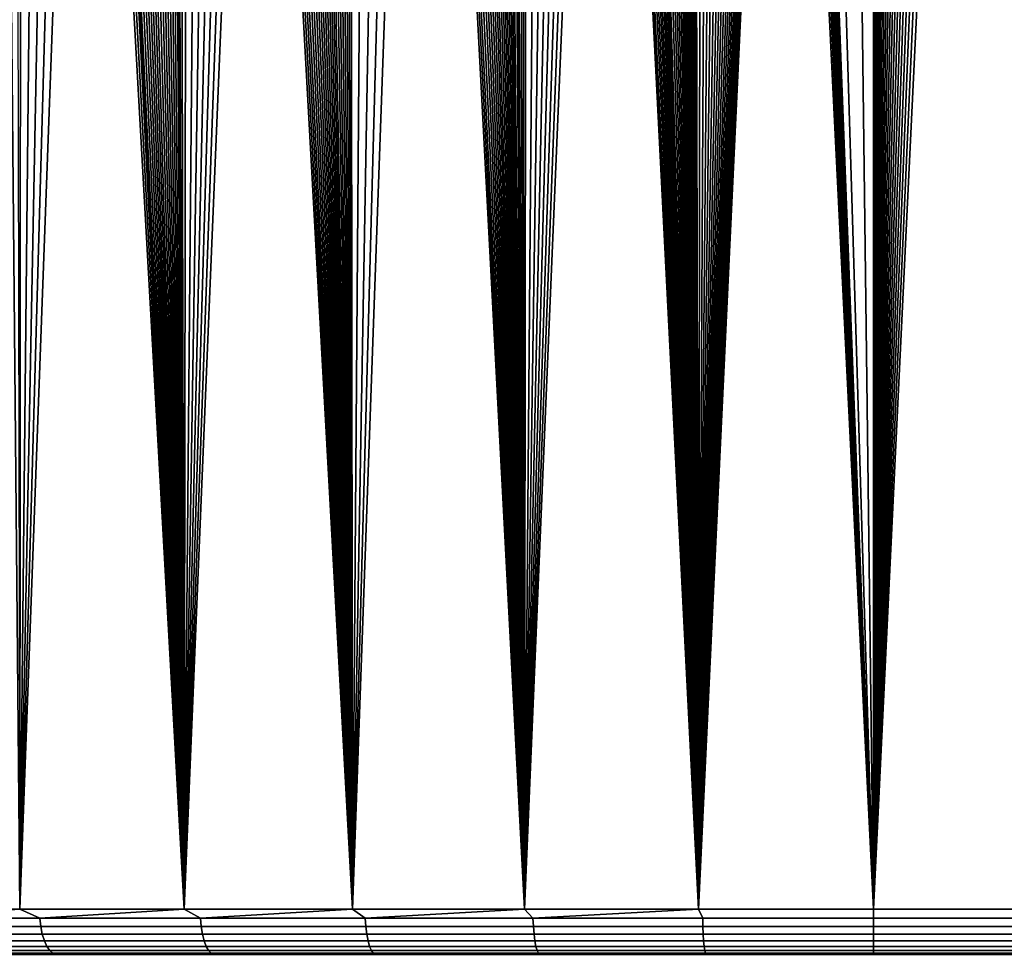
# Model space of a CAD drawing. Header units: metres. Extents: x -109 to 109, y -100 to 76.
# Tile 131 of 256: x -10 to 1, y -63 to -53. Entities that reach past the tile are written whole.
import ezdxf

# ---------------------------------------------------------------- set-up
doc = ezdxf.new("R2010")
doc.units = ezdxf.units.M
doc.layers.add('solid_21062310', color=7, linetype='CONTINUOUS')

msp = doc.modelspace()

# ---------------------------------------------------------------- linework, layer by layer
at = {"layer": 'solid_21062310'}
for points in [[(-0.777358, -1.071078, 20.49048), (-1.555183, -1.058357, 20.454151), (-1.555179, -11.570469, 20.454151), (0, -62.700001, 20.502569)], [(-0.777358, -1.071078, 20.49048), (0, -62.700001, 20.502569), (1.961463, -62.700001, 20.425503), (0, -1.075345, 20.502569)], [(1.555179, -22.082581, 20.454151), (0.777368, -1.071078, 20.49048), (0, -1.075345, 20.502569), (1.961463, -62.700001, 20.425503)], [(0, -62.700001, 20.502569), (-1.555179, -11.570469, 20.454151), (-1.555179, -22.082581, 20.454151)], [(-1.558554, -22.167021, 20.453939), (-1.563445, -22.215294, 20.453634), (0, -62.700001, 20.502569)], [(-1.55599, -22.122871, 20.4541), (-1.558554, -22.167021, 20.453939), (0, -62.700001, 20.502569)], [(-1.55599, -22.122871, 20.4541), (0, -62.700001, 20.502569), (-1.555179, -22.082581, 20.454151)], [(-1.571306, -22.267994, 20.45314), (-1.582581, -22.325354, 20.452427), (0, -62.700001, 20.502569)], [(-1.563445, -22.215294, 20.453634), (-1.571306, -22.267994, 20.45314), (0, -62.700001, 20.502569)], [(-0.053231, -22.328556, -29.497374), (0, -22.32683, -29.497431), (0, -62.700001, -29.497431), (-1.961463, -62.700001, -29.420366)], [(-0.111071, -22.334759, -29.497185), (-0.053231, -22.328556, -29.497374), (-1.961463, -62.700001, -29.420366)], [(-0.173536, -22.345659, -29.496828), (-0.111071, -22.334759, -29.497185), (-1.961463, -62.700001, -29.420366)], [(-0.240683, -22.361975, -29.496273), (-0.173536, -22.345659, -29.496828), (-1.961463, -62.700001, -29.420366)], [(-0.312479, -22.383783, -29.495478), (-0.240683, -22.361975, -29.496273), (-1.961463, -62.700001, -29.420366)], [(-0.388949, -22.411043, -29.494406), (-0.312479, -22.383783, -29.495478), (-1.961463, -62.700001, -29.420366)], [(-1.598186, -22.387497, 20.451433), (-1.618696, -22.454544, 20.450111), (0, -62.700001, 20.502569)], [(-1.582581, -22.325354, 20.452427), (-1.598186, -22.387497, 20.451433), (0, -62.700001, 20.502569)], [(0, -22.32683, -29.497431), (0.053267, -22.328547, -29.497374), (0, -62.700001, -29.497431)], [(0.053267, -22.328547, -29.497374), (0.111172, -22.334755, -29.497183), (0, -62.700001, -29.497431)], [(0.111172, -22.334755, -29.497183), (0.173725, -22.345673, -29.496828), (0, -62.700001, -29.497431)], [(0.173725, -22.345673, -29.496828), (0.240965, -22.362017, -29.496269), (0, -62.700001, -29.497431)], [(0.240965, -22.362017, -29.496269), (0.312848, -22.383862, -29.495474), (0, -62.700001, -29.497431)], [(0.312848, -22.383862, -29.495474), (0.389391, -22.411161, -29.494398), (0, -62.700001, -29.497431)], [(-0.470129, -22.443584, -29.49301), (-0.388949, -22.411043, -29.494406), (-1.961463, -62.700001, -29.420366)], [(-0.556223, -22.48111, -29.491243), (-0.470129, -22.443584, -29.49301), (-1.961463, -62.700001, -29.420366)], [(-0.64738, -22.523462, -29.489048), (-0.556223, -22.48111, -29.491243), (-1.961463, -62.700001, -29.420366)], [(-1.618696, -22.454544, 20.450111), (-1.644762, -22.52663, 20.448406), (0, -62.700001, 20.502569)], [(0.389391, -22.411161, -29.494398), (0.470621, -22.443737, -29.493), (0, -62.700001, -29.497431)], [(0.470621, -22.443737, -29.493), (0.556748, -22.481289, -29.49123), (0, -62.700001, -29.497431)], [(0.556748, -22.481289, -29.49123), (0.647925, -22.523663, -29.489033), (0, -62.700001, -29.497431)], [(-0.7438, -22.57044, -29.486364), (-0.64738, -22.523462, -29.489048), (-1.961463, -62.700001, -29.420366)], [(-0.845814, -22.621916, -29.483118), (-0.7438, -22.57044, -29.486364), (-1.961463, -62.700001, -29.420366)], [(-1.677227, -22.603909, 20.446243), (-1.716781, -22.686741, 20.443552), (0, -62.700001, 20.502569)], [(-1.644762, -22.52663, 20.448406), (-1.677227, -22.603909, 20.446243), (0, -62.700001, 20.502569)], [(0.647925, -22.523663, -29.489033), (0.744358, -22.570654, -29.486347), (0, -62.700001, -29.497431)], [(0.744358, -22.570654, -29.486347), (0.846377, -22.622143, -29.483099), (0, -62.700001, -29.497431)], [(-0.953658, -22.677866, -29.479235), (-0.845814, -22.621916, -29.483118), (-1.961463, -62.700001, -29.420366)], [(-1.067623, -22.738266, -29.474625), (-0.953658, -22.677866, -29.479235), (-1.961463, -62.700001, -29.420366)], [(-1.716781, -22.686741, 20.443552), (-1.764088, -22.775345, 20.44025), (0, -62.700001, 20.502569)], [(0.846377, -22.622143, -29.483099), (0.954216, -22.678097, -29.479214), (0, -62.700001, -29.497431)], [(0.954216, -22.678097, -29.479214), (1.068169, -22.738497, -29.4746), (0, -62.700001, -29.497431)], [(-1.18815, -22.803194, -29.469181), (-1.067623, -22.738266, -29.474625), (-1.961463, -62.700001, -29.420366)], [(-1.31556, -22.872747, -29.462793), (-1.18815, -22.803194, -29.469181), (-1.961463, -62.700001, -29.420366)], [(-1.764088, -22.775345, 20.44025), (-1.819755, -22.869938, 20.436251), (0, -62.700001, 20.502569)], [(1.068169, -22.738497, -29.4746), (1.188681, -22.803421, -29.469156), (0, -62.700001, -29.497431)], [(1.188681, -22.803421, -29.469156), (1.316075, -22.872969, -29.462767), (0, -62.700001, -29.497431)], [(-1.45023, -22.947042, -29.455332), (-1.31556, -22.872747, -29.462793), (-1.961463, -62.700001, -29.420366)], [(-1.592774, -23.02634, -29.44664), (-1.45023, -22.947042, -29.455332), (-1.961463, -62.700001, -29.420366)], [(-1.846066, -22.911974, 20.434317), (-1.884362, -22.970743, 20.431452), (0, -62.700001, 20.502569)], [(-1.819755, -22.869938, 20.436251), (-1.846066, -22.911974, 20.434317), (0, -62.700001, 20.502569)], [(1.316075, -22.872969, -29.462767), (1.450727, -22.94726, -29.455303), (0, -62.700001, -29.497431)], [(1.450727, -22.94726, -29.455303), (1.593257, -23.026554, -29.446609), (0, -62.700001, -29.497431)], [(-1.743632, -23.110847, -29.436552), (-1.592774, -23.02634, -29.44664), (-1.961463, -62.700001, -29.420366)], [(-1.884362, -22.970743, 20.431452), (-1.958581, -23.078131, 20.42573), (0, -62.700001, 20.502569)], [(1.593257, -23.026554, -29.446609), (1.744108, -23.111063, -29.436518), (0, -62.700001, -29.497431)], [(-2.042891, -23.192419, 20.418961), (-1.961463, -62.700001, 20.425503), (0, -62.700001, 20.502569), (-1.958581, -23.078131, 20.42573)], [(-1.903291, -23.200798, -29.424875), (-1.743632, -23.110847, -29.436552), (-1.961463, -62.700001, -29.420366)], [(1.744108, -23.111063, -29.436518), (1.903766, -23.201017, -29.424839), (0, -62.700001, -29.497431)], [(-2.042891, -23.192419, 20.418961), (-2.137762, -23.313972, 20.411001), (-1.961463, -62.700001, 20.425503)], [(-2.072565, -23.296606, -29.411373), (-1.903291, -23.200798, -29.424875), (-1.961463, -62.700001, -29.420366)], [(2.073044, -23.296833, -29.411333), (1.961463, -62.700001, -29.420366), (0, -62.700001, -29.497431), (1.903766, -23.201017, -29.424839)], [(-2.252036, -23.398582, -29.39579), (-2.072565, -23.296606, -29.411373), (-1.961463, -62.700001, -29.420366), (-3.910838, -62.700001, -29.189644)], [(-2.189289, -23.377583, 20.406525), (-2.243669, -23.443199, 20.401684), (-1.961463, -62.700001, 20.425503)], [(-2.137762, -23.313972, 20.411001), (-2.189289, -23.377583, 20.406525), (-1.961463, -62.700001, 20.425503)], [(-2.44231, -23.507059, -29.377848), (-2.252036, -23.398582, -29.39579), (-3.910838, -62.700001, -29.189644)], [(-2.243669, -23.443199, 20.401684), (-2.300959, -23.51087, 20.396456), (-1.961463, -62.700001, 20.425503)], [(-2.644437, -23.62261, -29.357176), (-2.44231, -23.507059, -29.377848), (-3.910838, -62.700001, -29.189644)], [(-2.361148, -23.580593, 20.39082), (-2.424424, -23.652544, 20.384735), (-1.961463, -62.700001, 20.425503)], [(-2.300959, -23.51087, 20.396456), (-2.361148, -23.580593, 20.39082), (-1.961463, -62.700001, 20.425503)], [(-2.859202, -23.745676, -29.333391), (-2.644437, -23.62261, -29.357176), (-3.910838, -62.700001, -29.189644)], [(-2.424424, -23.652544, 20.384735), (-2.490739, -23.726681, 20.378183), (-1.961463, -62.700001, 20.425503)], [(-3.087379, -23.876705, -29.306061), (-2.859202, -23.745676, -29.333391), (-3.910838, -62.700001, -29.189644)], [(-2.560202, -23.803114, 20.37113), (-2.632948, -23.881985, 20.363535), (-1.961463, -62.700001, 20.425503)], [(-2.490739, -23.726681, 20.378183), (-2.560202, -23.803114, 20.37113), (-1.961463, -62.700001, 20.425503)], [(-3.330341, -24.016474, -29.274614), (-3.087379, -23.876705, -29.306061), (-3.910838, -62.700001, -29.189644)], [(-2.632948, -23.881985, 20.363535), (-2.708909, -23.96323, 20.355371), (-1.961463, -62.700001, 20.425503)], [(-3.589145, -24.1656, -29.238451), (-3.330341, -24.016474, -29.274614), (-3.910838, -62.700001, -29.189644)], [(-2.788306, -24.047064, 20.34659), (-2.871155, -24.133507, 20.337151), (-1.961463, -62.700001, 20.425503)], [(-2.708909, -23.96323, 20.355371), (-2.788306, -24.047064, 20.34659), (-1.961463, -62.700001, 20.425503)], [(-2.871155, -24.133507, 20.337151), (-2.957499, -24.222603, 20.327017), (-1.961463, -62.700001, 20.425503)], [(-3.864767, -24.324671, -29.196896), (-3.589145, -24.1656, -29.238451), (-3.910838, -62.700001, -29.189644)], [(-2.957499, -24.222603, 20.327017), (-3.047588, -24.314594, 20.316118), (-1.961463, -62.700001, 20.425503)], [(-4.159, -24.494715, -29.149057), (-3.864767, -24.324671, -29.196896), (-3.910838, -62.700001, -29.189644)], [(-3.047588, -24.314594, 20.316118), (-3.141317, -24.409391, 20.304426), (-1.961463, -62.700001, 20.425503)], [(-4.473299, -24.676592, -29.093967), (-4.159, -24.494715, -29.149057), (-3.910838, -62.700001, -29.189644), (-5.836102, -62.700001, -28.806686)], [(-3.205935, -24.474251, 20.296156), (-3.272376, -24.540545, 20.287476), (-1.961463, -62.700001, 20.425503)], [(-3.141317, -24.409391, 20.304426), (-3.205935, -24.474251, 20.296156), (-1.961463, -62.700001, 20.425503)], [(-3.272376, -24.540545, 20.287476), (-3.340562, -24.608212, 20.278378), (-1.961463, -62.700001, 20.425503)], [(-4.808924, -24.871075, -29.030556), (-4.473299, -24.676592, -29.093967), (-5.836102, -62.700001, -28.806686)], [(-3.410499, -24.677254, 20.268847), (-3.482311, -24.747782, 20.258852), (-1.961463, -62.700001, 20.425503)], [(-3.340562, -24.608212, 20.278378), (-3.410499, -24.677254, 20.268847), (-1.961463, -62.700001, 20.425503)], [(-3.556118, -24.819902, 20.248358), (-3.631809, -24.893524, 20.237362), (-1.961463, -62.700001, 20.425503)], [(-3.482311, -24.747782, 20.258852), (-3.556118, -24.819902, 20.248358), (-1.961463, -62.700001, 20.425503)], [(-5.168249, -25.079542, -28.957382), (-4.808924, -24.871075, -29.030556), (-5.836102, -62.700001, -28.806686)], [(-3.631809, -24.893524, 20.237362), (-3.709411, -24.96867, 20.225843), (-1.961463, -62.700001, 20.425503)], [(-3.789074, -25.045469, 20.213758), (-3.841577, -25.095898, 20.205652), (-1.961463, -62.700001, 20.425503)], [(-3.709411, -24.96867, 20.225843), (-3.789074, -25.045469, 20.213758), (-1.961463, -62.700001, 20.425503)], [(-5.553355, -25.303225, -28.872833), (-5.168249, -25.079542, -28.957382), (-5.836102, -62.700001, -28.806686)], [(-3.954849, -25.204258, 20.187771), (-3.910838, -62.700001, 20.194782), (-1.961463, -62.700001, 20.425503), (-3.870936, -25.124037, 20.201069)], [(-3.841577, -25.095898, 20.205652), (-3.870936, -25.124037, 20.201069), (-1.961463, -62.700001, 20.425503)], [(-3.954849, -25.204258, 20.187771), (-4.040866, -25.286179, 20.173836), (-3.910838, -62.700001, 20.194782)], [(-5.965936, -25.54319, -28.775148), (-5.553355, -25.303225, -28.872833), (-5.836102, -62.700001, -28.806686)], [(-4.129171, -25.369944, 20.15921), (-4.219918, -25.455681, 20.143841), (-3.910838, -62.700001, 20.194782)], [(-4.040866, -25.286179, 20.173836), (-4.129171, -25.369944, 20.15921), (-3.910838, -62.700001, 20.194782)], [(-4.219918, -25.455681, 20.143841), (-4.312914, -25.543249, 20.127735), (-3.910838, -62.700001, 20.194782)], [(-6.183942, -25.670073, -28.720537), (-5.965936, -25.54319, -28.775148), (-5.836102, -62.700001, -28.806686), (-7.725386, -62.700001, -28.273857)], [(-4.312914, -25.543249, 20.127735), (-4.384185, -25.610163, 20.115145), (-3.910838, -62.700001, 20.194782)], [(-6.409402, -25.801426, -28.66186), (-6.183942, -25.670073, -28.720537), (-7.725386, -62.700001, -28.273857)], [(-4.456864, -25.678215, 20.102089), (-4.531045, -25.747478, 20.088533), (-3.910838, -62.700001, 20.194782)], [(-4.384185, -25.610163, 20.115145), (-4.456864, -25.678215, 20.102089), (-3.910838, -62.700001, 20.194782)], [(-6.643461, -25.937841, -28.59856), (-6.409402, -25.801426, -28.66186), (-7.725386, -62.700001, -28.273857)], [(-4.606774, -25.817989, 20.074455), (-4.683875, -25.889624, 20.059875), (-3.910838, -62.700001, 20.194782)], [(-4.531045, -25.747478, 20.088533), (-4.606774, -25.817989, 20.074455), (-3.910838, -62.700001, 20.194782)], [(-4.683875, -25.889624, 20.059875), (-4.762414, -25.962429, 20.044765), (-3.910838, -62.700001, 20.194782)], [(-6.886372, -26.079483, -28.530281), (-6.643461, -25.937841, -28.59856), (-7.725386, -62.700001, -28.273857)], [(-4.842505, -26.036489, 20.029089), (-4.930045, -26.117214, 20.011642), (-3.910838, -62.700001, 20.194782)], [(-4.762414, -25.962429, 20.044765), (-4.842505, -26.036489, 20.029089), (-3.910838, -62.700001, 20.194782)], [(-7.137619, -26.226154, -28.456863), (-6.886372, -26.079483, -28.530281), (-7.725386, -62.700001, -28.273857)], [(-4.930045, -26.117214, 20.011642), (-5.007779, -26.188696, 19.995878), (-3.910838, -62.700001, 20.194782)], [(-7.399128, -26.378859, -28.377399), (-7.137619, -26.226154, -28.456863), (-7.725386, -62.700001, -28.273857)], [(-5.007779, -26.188696, 19.995878), (-5.09287, -26.266788, 19.978327), (-3.910838, -62.700001, 20.194782)], [(-5.179541, -26.346172, 19.960131), (-5.267929, -26.426939, 19.941246), (-3.910838, -62.700001, 20.194782)], [(-5.09287, -26.266788, 19.978327), (-5.179541, -26.346172, 19.960131), (-3.910838, -62.700001, 20.194782)], [(-7.671583, -26.538036, -28.291271), (-7.399128, -26.378859, -28.377399), (-7.725386, -62.700001, -28.273857)], [(-5.267929, -26.426939, 19.941246), (-5.358171, -26.509186, 19.921619), (-3.910838, -62.700001, 20.194782)], [(-7.954171, -26.703354, -28.198299), (-7.671583, -26.538036, -28.291271), (-7.725386, -62.700001, -28.273857)], [(-5.358171, -26.509186, 19.921619), (-5.450402, -26.593, 19.901199), (-3.910838, -62.700001, 20.194782)], [(-5.544481, -26.678305, 19.879992), (-5.640293, -26.765022, 19.858002), (-3.910838, -62.700001, 20.194782)], [(-5.450402, -26.593, 19.901199), (-5.544481, -26.678305, 19.879992), (-3.910838, -62.700001, 20.194782)], [(-8.248427, -26.87553, -28.097504), (-7.954171, -26.703354, -28.198299), (-7.725386, -62.700001, -28.273857), (-9.567048, -62.700001, -27.594435)], [(-5.640293, -26.765022, 19.858002), (-5.718308, -26.835493, 19.839804), (-3.910838, -62.700001, 20.194782)], [(-8.555516, -27.055307, -27.987921), (-8.248427, -26.87553, -28.097504), (-9.567048, -62.700001, -27.594435)], [(-5.878365, -26.979605, 19.80164), (-5.836102, -62.700001, 19.811825), (-3.910838, -62.700001, 20.194782), (-5.797637, -26.907001, 19.821028)], [(-5.718308, -26.835493, 19.839804), (-5.797637, -26.907001, 19.821028), (-3.910838, -62.700001, 20.194782)], [(-5.878365, -26.979605, 19.80164), (-5.960584, -27.053362, 19.781603), (-5.836102, -62.700001, 19.811825)], [(-8.874359, -27.242256, -27.869331), (-8.555516, -27.055307, -27.987921), (-9.567048, -62.700001, -27.594435)], [(-6.044186, -27.128216, 19.760925), (-6.129025, -27.204079, 19.739628), (-5.836102, -62.700001, 19.811825)], [(-5.960584, -27.053362, 19.781603), (-6.044186, -27.128216, 19.760925), (-5.836102, -62.700001, 19.811825)], [(-9.203139, -27.435093, -27.741833), (-8.874359, -27.242256, -27.869331), (-9.567048, -62.700001, -27.594435)], [(-6.129025, -27.204079, 19.739628), (-6.215205, -27.281015, 19.717672), (-5.836102, -62.700001, 19.811825)], [(-6.302837, -27.359085, 19.695011), (-6.392025, -27.438354, 19.671598), (-5.836102, -62.700001, 19.811825)], [(-6.215205, -27.281015, 19.717672), (-6.302837, -27.359085, 19.695011), (-5.836102, -62.700001, 19.811825)], [(-9.542683, -27.63434, -27.604513), (-9.203139, -27.435093, -27.741833), (-9.567048, -62.700001, -27.594435)], [(-6.392025, -27.438354, 19.671598), (-6.482878, -27.518887, 19.647388), (-5.836102, -62.700001, 19.811825)], [(-6.482878, -27.518887, 19.647388), (-6.559922, -27.586998, 19.62657), (-5.836102, -62.700001, 19.811825)], [(-9.89216, -27.839777, -27.457073), (-9.542683, -27.63434, -27.604513), (-9.567048, -62.700001, -27.594435)], [(-6.637978, -27.655914, 19.605209), (-6.717015, -27.725624, 19.583302), (-5.836102, -62.700001, 19.811825)], [(-6.559922, -27.586998, 19.62657), (-6.637978, -27.655914, 19.605209), (-5.836102, -62.700001, 19.811825)], [(-6.797114, -27.796165, 19.560816), (-6.878358, -27.867588, 19.537714), (-5.836102, -62.700001, 19.811825)], [(-6.717015, -27.725624, 19.583302), (-6.797114, -27.796165, 19.560816), (-5.836102, -62.700001, 19.811825)], [(-10.244337, -28.046949, -27.302114), (-9.89216, -27.839777, -27.457073), (-9.567048, -62.700001, -27.594435), (-11.349732, -62.700001, -26.77261)], [(-6.878358, -27.867588, 19.537714), (-6.960829, -27.939934, 19.51396), (-5.836102, -62.700001, 19.811825)], [(-7.044607, -28.013245, 19.489513), (-7.130407, -28.088121, 19.464149), (-5.836102, -62.700001, 19.811825)], [(-6.960829, -27.939934, 19.51396), (-7.044607, -28.013245, 19.489513), (-5.836102, -62.700001, 19.811825)], [(-7.130407, -28.088121, 19.464149), (-7.216365, -28.162924, 19.438402), (-5.836102, -62.700001, 19.811825)], [(-7.304049, -28.239145, 19.411791), (-7.392844, -28.316244, 19.384483), (-5.836102, -62.700001, 19.811825)], [(-7.216365, -28.162924, 19.438402), (-7.304049, -28.239145, 19.411791), (-5.836102, -62.700001, 19.811825)], [(-7.392844, -28.316244, 19.384483), (-7.482883, -28.394291, 19.356426), (-5.836102, -62.700001, 19.811825)], [(-7.561152, -28.461998, 19.331732), (-7.640516, -28.530502, 19.306402), (-5.836102, -62.700001, 19.811825)], [(-7.482883, -28.394291, 19.356426), (-7.561152, -28.461998, 19.331732), (-5.836102, -62.700001, 19.811825)], [(-7.640516, -28.530502, 19.306402), (-7.72106, -28.599846, 19.280399), (-5.836102, -62.700001, 19.811825)], [(-7.802866, -28.67008, 19.253679), (-7.886017, -28.741245, 19.226202), (-7.725386, -62.700001, 19.278996)], [(-7.802866, -28.67008, 19.253679), (-7.725386, -62.700001, 19.278996), (-5.836102, -62.700001, 19.811825), (-7.72106, -28.599846, 19.280399)], [(-7.886017, -28.741245, 19.226202), (-7.970538, -28.8134, 19.197939), (-7.725386, -62.700001, 19.278996)], [(-8.056314, -28.886566, 19.168913), (-8.143301, -28.96067, 19.139122), (-7.725386, -62.700001, 19.278996)], [(-7.970538, -28.8134, 19.197939), (-8.056314, -28.886566, 19.168913), (-7.725386, -62.700001, 19.278996)], [(-8.143301, -28.96067, 19.139122), (-8.23146, -29.035648, 19.108566), (-7.725386, -62.700001, 19.278996)], [(-8.320751, -29.111427, 19.07724), (-8.411136, -29.187941, 19.045143), (-7.725386, -62.700001, 19.278996)], [(-8.23146, -29.035648, 19.108566), (-8.320751, -29.111427, 19.07724), (-7.725386, -62.700001, 19.278996)], [(-8.411136, -29.187941, 19.045143), (-8.502575, -29.265118, 19.012274), (-7.725386, -62.700001, 19.278996)], [(-8.595028, -29.342892, 18.978632), (-8.688457, -29.421188, 18.944214), (-7.725386, -62.700001, 19.278996)], [(-8.502575, -29.265118, 19.012274), (-8.595028, -29.342892, 18.978632), (-7.725386, -62.700001, 19.278996)], [(-8.688457, -29.421188, 18.944214), (-8.771045, -29.490156, 18.913437), (-7.725386, -62.700001, 19.278996)], [(-8.854746, -29.55994, 18.881908), (-8.939489, -29.630489, 18.849636), (-7.725386, -62.700001, 19.278996)], [(-8.771045, -29.490156, 18.913437), (-8.854746, -29.55994, 18.881908), (-7.725386, -62.700001, 19.278996)], [(-8.939489, -29.630489, 18.849636), (-9.025136, -29.701664, 18.816662), (-7.725386, -62.700001, 19.278996)], [(-9.111545, -29.773327, 18.783028), (-9.198576, -29.845341, 18.748777), (-7.725386, -62.700001, 19.278996)], [(-9.025136, -29.701664, 18.816662), (-9.111545, -29.773327, 18.783028), (-7.725386, -62.700001, 19.278996)], [(-9.198576, -29.845341, 18.748777), (-9.28609, -29.917568, 18.713957), (-7.725386, -62.700001, 19.278996)], [(-9.37395, -29.989874, 18.678614), (-9.462018, -30.062119, 18.642799), (-7.725386, -62.700001, 19.278996)], [(-9.320099, -29.945581, 18.700323), (-9.37395, -29.989874, 18.678614), (-7.725386, -62.700001, 19.278996)], [(-9.28609, -29.917568, 18.713957), (-9.320099, -29.945581, 18.700323), (-7.725386, -62.700001, 19.278996)], [(-9.462018, -30.062119, 18.642799), (-9.550157, -30.134165, 18.606562), (-7.725386, -62.700001, 19.278996)], [(-9.638231, -30.205875, 18.56996), (-9.567049, -62.700001, 18.599573), (-7.725386, -62.700001, 19.278996), (-9.550157, -30.134165, 18.606562)], [(-11.088733, -62.797546, -26.89296), (-11.349732, -62.700001, -26.77261), (-9.567048, -62.700001, -27.594435)], [(-9.341835, -62.797546, 18.681219), (-9.567049, -62.700001, 18.599573), (-11.088733, -62.797546, 17.898098)], [(-11.088733, -62.797546, -26.89296), (-9.567048, -62.700001, -27.594435), (-9.341835, -62.797546, -27.676081)], [(-9.341835, -62.797546, 18.681219), (-7.725386, -62.700001, 19.278996), (-9.567049, -62.700001, 18.599573)], [(-9.341835, -62.797546, -27.676081), (-9.567048, -62.700001, -27.594435), (-7.725386, -62.700001, -28.273857)], [(-7.540116, -62.797546, 19.32832), (-7.725386, -62.700001, 19.278996), (-9.341835, -62.797546, 18.681219)], [(-9.341835, -62.797546, -27.676081), (-7.725386, -62.700001, -28.273857), (-7.540116, -62.797546, -28.323181)], [(-7.540116, -62.797546, 19.32832), (-5.836102, -62.700001, 19.811825), (-7.725386, -62.700001, 19.278996)], [(-7.540116, -62.797546, -28.323181), (-7.725386, -62.700001, -28.273857), (-5.836102, -62.700001, -28.806686)], [(-5.694149, -62.797546, 19.8356), (-5.836102, -62.700001, 19.811825), (-7.540116, -62.797546, 19.32832)], [(-7.540116, -62.797546, -28.323181), (-5.836102, -62.700001, -28.806686), (-5.694149, -62.797546, -28.830462)], [(-5.694149, -62.797546, 19.8356), (-3.910838, -62.700001, 20.194782), (-5.836102, -62.700001, 19.811825)], [(-5.694149, -62.797546, -28.830462), (-5.836102, -62.700001, -28.806686), (-3.910838, -62.700001, -29.189644)], [(-3.814765, -62.797546, 20.200085), (-3.910838, -62.700001, 20.194782), (-5.694149, -62.797546, 19.8356)], [(-5.694149, -62.797546, -28.830462), (-3.910838, -62.700001, -29.189644), (-3.814765, -62.797546, -29.194946)], [(-3.814765, -62.797546, 20.200085), (-1.961463, -62.700001, 20.425503), (-3.910838, -62.700001, 20.194782)], [(-3.814765, -62.797546, -29.194946), (-3.910838, -62.700001, -29.189644), (-1.961463, -62.700001, -29.420366)], [(-1.912996, -62.797546, 20.419636), (-1.961463, -62.700001, 20.425503), (-3.814765, -62.797546, 20.200085)], [(-3.814765, -62.797546, -29.194946), (-1.961463, -62.700001, -29.420366), (-1.912996, -62.797546, -29.414497)], [(0, -62.797546, -29.487823), (-1.912996, -62.797546, -29.414497), (-1.961463, -62.700001, -29.420366), (0, -62.700001, -29.497431)], [(-1.912996, -62.797546, 20.419636), (0, -62.797546, 20.492962), (0, -62.700001, 20.502569), (-1.961463, -62.700001, 20.425503)], [(1.912996, -62.797546, -29.414497), (0, -62.797546, -29.487823), (0, -62.700001, -29.497431), (1.961463, -62.700001, -29.420366)], [(0, -62.797546, 20.492962), (1.912996, -62.797546, 20.419636), (1.961463, -62.700001, 20.425503), (0, -62.700001, 20.502569)], [(-11.088733, -62.797546, -26.89296), (-9.341835, -62.797546, -27.676081), (-9.331185, -62.891434, -27.649656), (-11.076091, -62.891434, -26.867428)], [(-9.341835, -62.797546, 18.681219), (-11.088733, -62.797546, 17.898098), (-11.076091, -62.891434, 17.872566), (-9.331185, -62.891434, 18.654795)], [(-11.076091, -62.891434, -26.867428), (-9.331185, -62.891434, -27.649656), (-9.313887, -62.977947, -27.606735), (-11.055557, -62.977947, -26.825956)], [(-9.331185, -62.891434, 18.654795), (-11.076091, -62.891434, 17.872566), (-11.055557, -62.977947, 17.831095), (-9.313887, -62.977947, 18.611874)], [(-9.341835, -62.797546, -27.676081), (-7.540116, -62.797546, -28.323181), (-7.53152, -62.891434, -28.296019), (-9.331185, -62.891434, -27.649656)], [(-7.540116, -62.797546, 19.32832), (-9.341835, -62.797546, 18.681219), (-9.331185, -62.891434, 18.654795), (-7.53152, -62.891434, 19.301157)], [(-9.331185, -62.891434, -27.649656), (-7.53152, -62.891434, -28.296019), (-7.517558, -62.977947, -28.251898), (-9.313887, -62.977947, -27.606735)], [(-7.53152, -62.891434, 19.301157), (-9.331185, -62.891434, 18.654795), (-9.313887, -62.977947, 18.611874), (-7.517558, -62.977947, 19.257036)], [(-7.540116, -62.797546, -28.323181), (-5.694149, -62.797546, -28.830462), (-5.687657, -62.891434, -28.802721), (-7.53152, -62.891434, -28.296019)], [(-5.694149, -62.797546, 19.8356), (-7.540116, -62.797546, 19.32832), (-7.53152, -62.891434, 19.301157), (-5.687657, -62.891434, 19.807859)], [(-7.53152, -62.891434, -28.296019), (-5.687657, -62.891434, -28.802721), (-5.677113, -62.977947, -28.757662), (-7.517558, -62.977947, -28.251898)], [(-5.687657, -62.891434, 19.807859), (-7.53152, -62.891434, 19.301157), (-7.517558, -62.977947, 19.257036), (-5.677113, -62.977947, 19.7628)], [(-5.694149, -62.797546, -28.830462), (-3.814765, -62.797546, -29.194946), (-3.810416, -62.891434, -29.16679), (-5.687657, -62.891434, -28.802721)], [(-3.814765, -62.797546, 20.200085), (-5.694149, -62.797546, 19.8356), (-5.687657, -62.891434, 19.807859), (-3.810416, -62.891434, 20.171928)], [(-5.687657, -62.891434, -28.802721), (-3.810416, -62.891434, -29.16679), (-3.803352, -62.977947, -29.121056), (-5.677113, -62.977947, -28.757662)], [(-3.810416, -62.891434, 20.171928), (-5.687657, -62.891434, 19.807859), (-5.677113, -62.977947, 19.7628), (-3.803352, -62.977947, 20.126194)], [(-3.814765, -62.797546, -29.194946), (-1.912996, -62.797546, -29.414497), (-1.910815, -62.891434, -29.386089), (-3.810416, -62.891434, -29.16679)], [(-1.912996, -62.797546, 20.419636), (-3.814765, -62.797546, 20.200085), (-3.810416, -62.891434, 20.171928), (-1.910815, -62.891434, 20.391228)], [(-3.810416, -62.891434, -29.16679), (-1.910815, -62.891434, -29.386089), (-1.907273, -62.977947, -29.339949), (-3.803352, -62.977947, -29.121056)], [(-1.910815, -62.891434, 20.391228), (-3.810416, -62.891434, 20.171928), (-3.803352, -62.977947, 20.126194), (-1.907273, -62.977947, 20.345087)], [(-1.912996, -62.797546, -29.414497), (0, -62.797546, -29.487823), (0, -62.891434, -29.459333), (-1.910815, -62.891434, -29.386089)], [(0, -62.797546, 20.492962), (-1.912996, -62.797546, 20.419636), (-1.910815, -62.891434, 20.391228), (0, -62.891434, 20.464472)], [(-1.910815, -62.891434, -29.386089), (0, -62.891434, -29.459333), (0, -62.977947, -29.413057), (-1.907273, -62.977947, -29.339949)], [(0, -62.891434, 20.464472), (-1.910815, -62.891434, 20.391228), (-1.907273, -62.977947, 20.345087), (0, -62.977947, 20.418196)], [(1.910815, -62.891434, -29.386089), (0, -62.891434, -29.459333), (0, -62.797546, -29.487823), (1.912996, -62.797546, -29.414497)], [(1.912996, -62.797546, 20.419636), (0, -62.797546, 20.492962), (0, -62.891434, 20.464472), (1.910815, -62.891434, 20.391228)], [(1.907273, -62.977947, -29.339949), (0, -62.977947, -29.413057), (0, -62.891434, -29.459333), (1.910815, -62.891434, -29.386089)], [(1.910815, -62.891434, 20.391228), (0, -62.891434, 20.464472), (0, -62.977947, 20.418196), (1.907273, -62.977947, 20.345087)], [(-11.055557, -62.977947, -26.825956), (-9.313887, -62.977947, -27.606735), (-9.290605, -63.053761, -27.548969), (-11.027923, -63.053761, -26.770144)], [(-9.313887, -62.977947, 18.611874), (-11.055557, -62.977947, 17.831095), (-11.027923, -63.053761, 17.77528), (-9.290605, -63.053761, 18.554108)], [(-9.313887, -62.977947, -27.606735), (-7.517558, -62.977947, -28.251898), (-7.498766, -63.053761, -28.19252), (-9.290605, -63.053761, -27.548969)], [(-7.517558, -62.977947, 19.257036), (-9.313887, -62.977947, 18.611874), (-9.290605, -63.053761, 18.554108), (-7.498766, -63.053761, 19.197659)], [(-7.517558, -62.977947, -28.251898), (-5.677113, -62.977947, -28.757662), (-5.662922, -63.053761, -28.69702), (-7.498766, -63.053761, -28.19252)], [(-5.677113, -62.977947, 19.7628), (-7.517558, -62.977947, 19.257036), (-7.498766, -63.053761, 19.197659), (-5.662922, -63.053761, 19.702158)], [(-5.677113, -62.977947, -28.757662), (-3.803352, -62.977947, -29.121056), (-3.793845, -63.053761, -29.059505), (-5.662922, -63.053761, -28.69702)], [(-3.803352, -62.977947, 20.126194), (-5.677113, -62.977947, 19.7628), (-5.662922, -63.053761, 19.702158), (-3.793845, -63.053761, 20.064644)], [(-3.803352, -62.977947, -29.121056), (-1.907273, -62.977947, -29.339949), (-1.902505, -63.053761, -29.277851), (-3.793845, -63.053761, -29.059505)], [(-1.907273, -62.977947, 20.345087), (-3.803352, -62.977947, 20.126194), (-3.793845, -63.053761, 20.064644), (-1.902505, -63.053761, 20.28299)], [(-1.907273, -62.977947, -29.339949), (0, -62.977947, -29.413057), (0, -63.053761, -29.350777), (-1.902505, -63.053761, -29.277851)], [(0, -62.977947, 20.418196), (-1.907273, -62.977947, 20.345087), (-1.902505, -63.053761, 20.28299), (0, -63.053761, 20.355915)], [(1.902505, -63.053761, -29.277851), (0, -63.053761, -29.350777), (0, -62.977947, -29.413057), (1.907273, -62.977947, -29.339949)], [(1.907273, -62.977947, 20.345087), (0, -62.977947, 20.418196), (0, -63.053761, 20.355915), (1.902505, -63.053761, 20.28299)], [(-11.027923, -63.053761, -26.770144), (-9.290605, -63.053761, -27.548969), (-9.262237, -63.115952, -27.478584), (-10.99425, -63.115952, -26.702135)], [(-9.290605, -63.053761, 18.554108), (-11.027923, -63.053761, 17.77528), (-10.99425, -63.115952, 17.707273), (-9.262237, -63.115952, 18.483723)], [(-9.290605, -63.053761, -27.548969), (-7.498766, -63.053761, -28.19252), (-7.47587, -63.115952, -28.120171), (-9.262237, -63.115952, -27.478584)], [(-7.498766, -63.053761, 19.197659), (-9.290605, -63.053761, 18.554108), (-9.262237, -63.115952, 18.483723), (-7.47587, -63.115952, 19.125309)], [(-7.498766, -63.053761, -28.19252), (-5.662922, -63.053761, -28.69702), (-5.645631, -63.115952, -28.623129), (-7.47587, -63.115952, -28.120171)], [(-5.662922, -63.053761, 19.702158), (-7.498766, -63.053761, 19.197659), (-7.47587, -63.115952, 19.125309), (-5.645631, -63.115952, 19.628267)], [(-5.662922, -63.053761, -28.69702), (-3.793845, -63.053761, -29.059505), (-3.782261, -63.115952, -28.984509), (-5.645631, -63.115952, -28.623129)], [(-3.793845, -63.053761, 20.064644), (-5.662922, -63.053761, 19.702158), (-5.645631, -63.115952, 19.628267), (-3.782261, -63.115952, 19.989647)], [(-3.793845, -63.053761, -29.059505), (-1.902505, -63.053761, -29.277851), (-1.896696, -63.115952, -29.202187), (-3.782261, -63.115952, -28.984509)], [(-1.902505, -63.053761, 20.28299), (-3.793845, -63.053761, 20.064644), (-3.782261, -63.115952, 19.989647), (-1.896696, -63.115952, 20.207325)], [(-1.902505, -63.053761, -29.277851), (0, -63.053761, -29.350777), (0, -63.115952, -29.274889), (-1.896696, -63.115952, -29.202187)], [(0, -63.053761, 20.355915), (-1.902505, -63.053761, 20.28299), (-1.896696, -63.115952, 20.207325), (0, -63.115952, 20.280027)], [(1.896696, -63.115952, -29.202187), (0, -63.115952, -29.274889), (0, -63.053761, -29.350777), (1.902505, -63.053761, -29.277851)], [(1.902505, -63.053761, 20.28299), (0, -63.053761, 20.355915), (0, -63.115952, 20.280027), (1.896696, -63.115952, 20.207325)], [(-10.914163, -63.190506, 17.545525), (-11.118173, -63.200001, 17.334566), (-9.370657, -63.200001, 18.139723)], [(-9.156437, -63.200001, 17.036718), (-9.370657, -63.200001, 18.139723), (-11.118173, -63.200001, 17.334566), (-10.859715, -63.200001, 16.230003)], [(-10.914163, -63.190506, -26.540386), (-9.37052, -63.200001, -27.134642), (-11.118042, -63.200001, -26.329496)], [(-9.156447, -63.200001, -26.031576), (-10.859723, -63.200001, -25.224861), (-11.118042, -63.200001, -26.329496), (-9.37052, -63.200001, -27.134642)], [(-10.99425, -63.115952, -26.702135), (-9.262237, -63.115952, -27.478584), (-9.229876, -63.162128, -27.398291), (-10.955837, -63.162128, -26.624554)], [(-9.262237, -63.115952, 18.483723), (-10.99425, -63.115952, 17.707273), (-10.955837, -63.162128, 17.629692), (-9.229876, -63.162128, 18.403429)], [(-10.955837, -63.162128, -26.624554), (-9.229876, -63.162128, -27.398291), (-9.194766, -63.190506, -27.311178), (-10.914163, -63.190506, -26.540386)], [(-9.229876, -63.162128, 18.403429), (-10.955837, -63.162128, 17.629692), (-10.914163, -63.190506, 17.545525), (-9.194766, -63.190506, 18.316317)], [(-10.914163, -63.190506, -26.540386), (-9.194766, -63.190506, -27.311178), (-9.37052, -63.200001, -27.134642)], [(-9.194766, -63.190506, 18.316317), (-10.914163, -63.190506, 17.545525), (-9.370657, -63.200001, 18.139723)], [(-10.838471, -63.207596, -25.148413), (-10.859723, -63.200001, -25.224861), (-9.156447, -63.200001, -26.031576), (-9.141612, -63.207596, -25.953583)], [(-10.838471, -63.207596, 16.153551), (-9.141612, -63.207596, 16.958721), (-9.156437, -63.200001, 17.036718), (-10.859715, -63.200001, 16.230003)], [(-9.194766, -63.190506, 18.316317), (-9.370657, -63.200001, 18.139723), (-7.565196, -63.200001, 18.805311)], [(-7.392266, -63.200001, 17.704245), (-7.565196, -63.200001, 18.805311), (-9.370657, -63.200001, 18.139723), (-9.156437, -63.200001, 17.036718)], [(-9.194766, -63.190506, -27.311178), (-7.565049, -63.200001, -27.80022), (-9.37052, -63.200001, -27.134642)], [(-7.39228, -63.200001, -26.699102), (-9.156447, -63.200001, -26.031576), (-9.37052, -63.200001, -27.134642), (-7.565049, -63.200001, -27.80022)], [(-9.262237, -63.115952, -27.478584), (-7.47587, -63.115952, -28.120171), (-7.449749, -63.162128, -28.037634), (-9.229876, -63.162128, -27.398291)], [(-7.47587, -63.115952, 19.125309), (-9.262237, -63.115952, 18.483723), (-9.229876, -63.162128, 18.403429), (-7.449749, -63.162128, 19.042772)], [(-9.229876, -63.162128, -27.398291), (-7.449749, -63.162128, -28.037634), (-7.421412, -63.190506, -27.948092), (-9.194766, -63.190506, -27.311178)], [(-7.449749, -63.162128, 19.042772), (-9.229876, -63.162128, 18.403429), (-9.194766, -63.190506, 18.316317), (-7.421412, -63.190506, 18.95323)], [(-9.194766, -63.190506, -27.311178), (-7.421412, -63.190506, -27.948092), (-7.565049, -63.200001, -27.80022)], [(-7.421412, -63.190506, 18.95323), (-9.194766, -63.190506, 18.316317), (-7.565196, -63.200001, 18.805311)], [(-9.141612, -63.207596, -25.953583), (-9.156447, -63.200001, -26.031576), (-7.39228, -63.200001, -26.699102), (-7.385466, -63.207596, -26.619602)], [(-9.141612, -63.207596, 16.958721), (-7.385466, -63.207596, 17.624741), (-7.392266, -63.200001, 17.704245), (-9.156437, -63.200001, 17.036718)], [(-7.421412, -63.190506, 18.95323), (-7.565196, -63.200001, 18.805311), (-5.713452, -63.200001, 19.327063)], [(-5.578946, -63.200001, 18.227777), (-5.713452, -63.200001, 19.327063), (-7.565196, -63.200001, 18.805311), (-7.392266, -63.200001, 17.704245)], [(-7.421412, -63.190506, -27.948092), (-5.713313, -63.200001, -28.321957), (-7.565049, -63.200001, -27.80022)], [(-5.578966, -63.200001, -27.222635), (-7.39228, -63.200001, -26.699102), (-7.565049, -63.200001, -27.80022), (-5.713313, -63.200001, -28.321957)], [(-7.47587, -63.115952, -28.120171), (-5.645631, -63.115952, -28.623129), (-5.625906, -63.162128, -28.538836), (-7.449749, -63.162128, -28.037634)], [(-5.645631, -63.115952, 19.628267), (-7.47587, -63.115952, 19.125309), (-7.449749, -63.162128, 19.042772), (-5.625906, -63.162128, 19.543974)], [(-7.449749, -63.162128, -28.037634), (-5.625906, -63.162128, -28.538836), (-5.604506, -63.190506, -28.447386), (-7.421412, -63.190506, -27.948092)], [(-5.625906, -63.162128, 19.543974), (-7.449749, -63.162128, 19.042772), (-7.421412, -63.190506, 18.95323), (-5.604506, -63.190506, 19.452524)], [(-7.421412, -63.190506, -27.948092), (-5.604506, -63.190506, -28.447386), (-5.713313, -63.200001, -28.321957)], [(-5.604506, -63.190506, 19.452524), (-7.421412, -63.190506, 18.95323), (-5.713452, -63.200001, 19.327063)], [(-7.385466, -63.207596, -26.619602), (-7.39228, -63.200001, -26.699102), (-5.578966, -63.200001, -27.222635), (-5.581422, -63.207596, -27.142149)], [(-7.385466, -63.207596, 17.624741), (-5.581422, -63.207596, 18.147287), (-5.578946, -63.200001, 18.227777), (-7.392266, -63.200001, 17.704245)], [(-5.604506, -63.190506, 19.452524), (-5.713452, -63.200001, 19.327063), (-3.825914, -63.200001, 19.701992)], [(-3.731827, -63.200001, 18.603073), (-3.825914, -63.200001, 19.701992), (-5.713452, -63.200001, 19.327063), (-5.578946, -63.200001, 18.227777)], [(-5.604506, -63.190506, -28.447386), (-3.825787, -63.200001, -28.696875), (-5.713313, -63.200001, -28.321957)], [(-3.731848, -63.200001, -27.597931), (-5.578966, -63.200001, -27.222635), (-5.713313, -63.200001, -28.321957), (-3.825787, -63.200001, -28.696875)], [(-5.645631, -63.115952, -28.623129), (-3.782261, -63.115952, -28.984509), (-3.769046, -63.162128, -28.898952), (-5.625906, -63.162128, -28.538836)], [(-3.782261, -63.115952, 19.989647), (-5.645631, -63.115952, 19.628267), (-5.625906, -63.162128, 19.543974), (-3.769046, -63.162128, 19.904091)], [(-5.625906, -63.162128, -28.538836), (-3.769046, -63.162128, -28.898952), (-3.754709, -63.190506, -28.806131), (-5.604506, -63.190506, -28.447386)], [(-3.769046, -63.162128, 19.904091), (-5.625906, -63.162128, 19.543974), (-5.604506, -63.190506, 19.452524), (-3.754709, -63.190506, 19.81127)], [(-5.604506, -63.190506, -28.447386), (-3.754709, -63.190506, -28.806131), (-3.825787, -63.200001, -28.696875)], [(-3.754709, -63.190506, 19.81127), (-5.604506, -63.190506, 19.452524), (-3.825914, -63.200001, 19.701992)], [(-5.581422, -63.207596, 18.147287), (-3.74118, -63.207596, 18.522976), (-3.731827, -63.200001, 18.603073), (-5.578946, -63.200001, 18.227777)], [(-5.581422, -63.207596, -27.142149), (-5.578966, -63.200001, -27.222635), (-3.731848, -63.200001, -27.597931), (-3.74118, -63.207596, -27.517838)], [(-1.882879, -63.190506, 20.027365), (-3.754709, -63.190506, 19.81127), (-3.825914, -63.200001, 19.701992), (-1.91619, -63.200001, 19.927521)], [(-1.866863, -63.200001, 18.827986), (-1.91619, -63.200001, 19.927521), (-3.825914, -63.200001, 19.701992), (-3.731827, -63.200001, 18.603073)], [(-1.882879, -63.190506, -29.022226), (-1.916119, -63.200001, -28.922388), (-3.825787, -63.200001, -28.696875), (-3.754709, -63.190506, -28.806131)], [(-1.86688, -63.200001, -27.822845), (-3.731848, -63.200001, -27.597931), (-3.825787, -63.200001, -28.696875), (-1.916119, -63.200001, -28.922388)], [(-3.782261, -63.115952, -28.984509), (-1.896696, -63.115952, -29.202187), (-1.890069, -63.162128, -29.115871), (-3.769046, -63.162128, -28.898952)], [(-1.896696, -63.115952, 20.207325), (-3.782261, -63.115952, 19.989647), (-3.769046, -63.162128, 19.904091), (-1.890069, -63.162128, 20.12101)], [(-3.769046, -63.162128, -28.898952), (-1.890069, -63.162128, -29.115871), (-1.882879, -63.190506, -29.022226), (-3.754709, -63.190506, -28.806131)], [(-1.890069, -63.162128, 20.12101), (-3.769046, -63.162128, 19.904091), (-3.754709, -63.190506, 19.81127), (-1.882879, -63.190506, 20.027365)], [(-3.74118, -63.207596, 18.522976), (-1.876676, -63.207596, 18.749369), (-1.866863, -63.200001, 18.827986), (-3.731827, -63.200001, 18.603073)], [(-3.74118, -63.207596, -27.517838), (-3.731848, -63.200001, -27.597931), (-1.86688, -63.200001, -27.822845), (-1.876676, -63.207596, -27.74423)], [(0, -63.190506, 20.099537), (-1.882879, -63.190506, 20.027365), (-1.91619, -63.200001, 19.927521), (0, -63.200001, 20.002569)], [(-1.866863, -63.200001, 18.827986), (0, -63.200001, 18.902569), (0, -63.200001, 20.002569), (-1.91619, -63.200001, 19.927521)], [(-1.882879, -63.190506, -29.022226), (0, -63.190506, -29.094398), (0, -63.200001, -28.997431), (-1.916119, -63.200001, -28.922388)], [(0, -63.200001, -27.89743), (-1.86688, -63.200001, -27.822845), (-1.916119, -63.200001, -28.922388), (0, -63.200001, -28.997431)], [(-1.896696, -63.115952, -29.202187), (0, -63.115952, -29.274889), (0, -63.162128, -29.188318), (-1.890069, -63.162128, -29.115871)], [(0, -63.115952, 20.280027), (-1.896696, -63.115952, 20.207325), (-1.890069, -63.162128, 20.12101), (0, -63.162128, 20.193457)], [(-1.890069, -63.162128, -29.115871), (0, -63.162128, -29.188318), (0, -63.190506, -29.094398), (-1.882879, -63.190506, -29.022226)], [(0, -63.162128, 20.193457), (-1.890069, -63.162128, 20.12101), (-1.882879, -63.190506, 20.027365), (0, -63.190506, 20.099537)], [(-1.876676, -63.207596, 18.749369), (0, -63.207596, 18.824995), (0, -63.200001, 18.902569), (-1.866863, -63.200001, 18.827986)], [(0, -63.207596, -27.819857), (-1.876676, -63.207596, -27.74423), (-1.86688, -63.200001, -27.822845), (0, -63.200001, -27.89743)], [(1.890069, -63.162128, -29.115871), (0, -63.162128, -29.188318), (0, -63.115952, -29.274889), (1.896696, -63.115952, -29.202187)], [(1.896696, -63.115952, 20.207325), (0, -63.115952, 20.280027), (0, -63.162128, 20.193457), (1.890069, -63.162128, 20.12101)], [(1.882879, -63.190506, -29.022226), (0, -63.190506, -29.094398), (0, -63.162128, -29.188318), (1.890069, -63.162128, -29.115871)], [(1.890069, -63.162128, 20.12101), (0, -63.162128, 20.193457), (0, -63.190506, 20.099537), (1.882879, -63.190506, 20.027365)], [(0, -63.190506, -29.094398), (1.882879, -63.190506, -29.022226), (1.916123, -63.200001, -28.922388), (0, -63.200001, -28.997431)], [(1.882879, -63.190506, 20.027365), (0, -63.190506, 20.099537), (0, -63.200001, 20.002569), (1.916185, -63.200001, 19.927521)], [(1.866863, -63.200001, -27.822847), (0, -63.200001, -27.89743), (0, -63.200001, -28.997431), (1.916123, -63.200001, -28.922388)], [(0, -63.200001, 18.902569), (1.86688, -63.200001, 18.827984), (1.916185, -63.200001, 19.927521), (0, -63.200001, 20.002569)], [(0, -63.207596, 18.824995), (1.876676, -63.207596, 18.749369), (1.86688, -63.200001, 18.827984), (0, -63.200001, 18.902569)], [(1.876676, -63.207596, -27.74423), (0, -63.207596, -27.819857), (0, -63.200001, -27.89743), (1.866863, -63.200001, -27.822847)]]:
    msp.add_3dface(points, dxfattribs=at)

doc.saveas('drawing.dxf')
